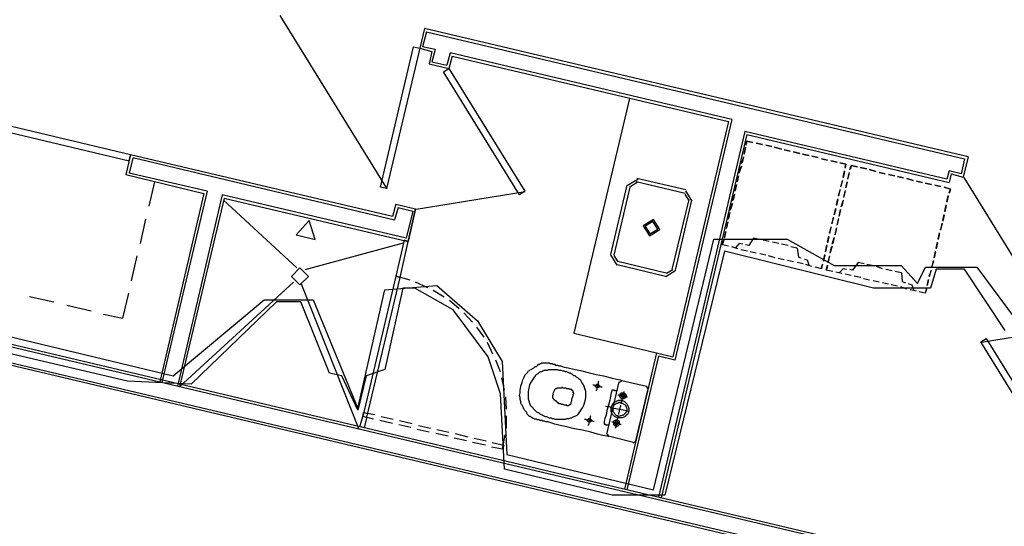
# Model space of a CAD drawing. Header units: feet. Extents: x -79 to 198, y -22 to 181.
# Tile 138 of 256: x 49 to 68, y 129 to 139. Entities that reach past the tile are written whole.
import ezdxf

# ---------------------------------------------------------------- set-up
doc = ezdxf.new("R2010")
doc.units = ezdxf.units.FT
for name, color, linetype in [('A-AREA-COMUN', 252, 'CONTINUOUS'), ('A-AREA-UNIDAD', 30, 'CONTINUOUS'), ('A-LINEA', 7, 'CONTINUOUS'), ('A-LINEA-FINA', 9, 'CONTINUOUS')]:
    doc.layers.add(name, color=color, linetype=linetype)

msp = doc.modelspace()

# ---------------------------------------------------------------- linework, layer by layer
at = {"layer": 'A-AREA-COMUN'}
msp.add_lwpolyline([(68.48, 133.0133), (67.68, 134.2222), (67.12, 134.2222), (67.008, 133.8489), (65.888, 133.8489), (62.96, 134.5778), (61.792, 129.7778), (60.752, 129.7778), (58.64, 130.2933), (58.56, 131.7689), (58.32, 132.4978), (57.632, 133.4222), (56.88, 133.8489), (56.64, 133.8489), (56.288, 132.2489), (55.92, 132.1244), (55.76, 131.4489), (55.44, 132.1244), (55.2, 132.1778), (54.64, 133.5822), (54.16, 133.5822), (52.48, 131.9644), (51.232, 132.0178), (46.16, 133.2089)], dxfattribs=at)
at = {"layer": 'A-AREA-UNIDAD'}
msp.add_lwpolyline([(46.432, 133.4933), (52.128, 132.1244), (53.92, 133.6178), (54.88, 133.6178), (55.76, 131.4844), (56.288, 133.8133), (57.312, 133.9022), (58.112, 133.2089), (58.592, 132.4089), (58.688, 130.5778), (61.568, 129.8844), (62.752, 134.8089), (64.192, 134.8089), (65.12, 134.2933), (66.432, 134.2933), (66.752, 133.9378), (66.912, 134.2578), (67.92, 134.2578), (68.672, 133.2444)], dxfattribs=at)
at = {"layer": 'A-LINEA'}
for p, q in [((54.2225, 139.209), (56.3288, 135.8003)), ((57.0667, 138.9511), (56.9733, 138.5644)), ((67.7467, 136.4311), (57.0667, 138.9511)), ((57.1067, 138.8844), (57.0267, 138.5911)), ((57.1067, 138.8844), (67.68, 136.3911)), ((56.9733, 138.5644), (57.2133, 138.4978)), ((57.28, 138.5378), (57.0267, 138.5911)), ((57.28, 138.5378), (57.2133, 138.2978)), ((57.2133, 138.4978), (57.16, 138.2578)), ((57.5733, 138.4711), (57.5067, 138.2311)), ((57.6133, 138.4044), (57.5467, 138.1644)), ((63.1067, 137.1644), (57.5733, 138.4711)), ((57.6133, 138.4044), (63.04, 137.1244)), ((57.16, 138.2578), (57.5467, 138.1644)), ((57.2133, 138.2978), (57.5067, 138.2311)), ((61.0933, 137.5778), (60, 132.9644)), ((63.04, 137.1244), (61.9467, 132.4978)), ((63.1067, 137.1644), (61.9867, 132.4311)), ((63.36, 136.9244), (61.6667, 129.7378)), ((63.4, 136.8711), (61.72, 129.7244)), ((67.3333, 135.9911), (63.36, 136.9244)), ((63.4, 136.8711), (67.3733, 135.9244)), ((63.3733, 136.6178), (63.3467, 136.4844)), ((63.3467, 136.4844), (63.3733, 136.6044)), ((63.3867, 136.6578), (63.4, 136.7378)), ((63.4, 136.7378), (63.52, 136.7111)), ((63.5867, 136.6978), (63.7067, 136.6711)), ((63.7067, 136.6711), (63.5867, 136.6978)), ((63.7733, 136.6578), (63.8933, 136.6311)), ((63.8933, 136.6311), (63.7733, 136.6578)), ((63.9467, 136.6178), (64.08, 136.5778)), ((64.08, 136.5778), (63.9467, 136.6178)), ((51.2933, 136.4711), (51.2, 136.0844)), ((51.3333, 136.4044), (51.2667, 136.1111)), ((56.44, 135.2578), (51.2933, 136.4711)), ((51.3333, 136.4178), (56.48, 135.1911)), ((63.2933, 136.2978), (63.3333, 136.4178)), ((63.3333, 136.4311), (63.3067, 136.3111)), ((64.1333, 136.5644), (64.2533, 136.5378)), ((64.2533, 136.5378), (64.1333, 136.5644)), ((64.32, 136.5244), (64.44, 136.4978)), ((64.44, 136.4978), (64.32, 136.5244)), ((64.4933, 136.4844), (64.6267, 136.4578)), ((64.6267, 136.4578), (64.4933, 136.4844)), ((64.68, 136.4444), (64.8, 136.4178)), ((64.8, 136.4178), (64.68, 136.4444)), ((67.7467, 136.4311), (67.6533, 136.0311)), ((63.2933, 136.2444), (63.2533, 136.1244)), ((63.2533, 136.1111), (63.28, 136.2311)), ((64.8667, 136.3911), (64.9867, 136.3644)), ((64.9867, 136.3644), (64.8667, 136.3911)), ((65.0533, 136.3511), (65.1733, 136.3244)), ((65.1733, 136.3244), (65.0533, 136.3511)), ((65.4267, 136.1778), (65.4533, 136.2578)), ((65.4533, 136.2578), (65.5733, 136.2311)), ((65.6267, 136.2178), (65.76, 136.1911)), ((65.76, 136.1911), (65.6267, 136.2178)), ((67.68, 136.3911), (67.6133, 136.0978)), ((51.2, 136.0844), (52.7333, 135.7111)), ((52.8, 135.7511), (51.2667, 136.1111)), ((63.2133, 135.9378), (63.24, 136.0578)), ((63.24, 136.0578), (63.2133, 135.9378)), ((65.2933, 136.0311), (65.32, 136.1511)), ((65.32, 136.1378), (65.2933, 136.0178)), ((65.4133, 136.1244), (65.3867, 136.0044)), ((65.3867, 135.9911), (65.4133, 136.1111)), ((65.8133, 136.1778), (65.9333, 136.1378)), ((65.9333, 136.1378), (65.8133, 136.1778)), ((66, 136.1244), (66.12, 136.0978)), ((66.12, 136.0978), (66, 136.1244)), ((66.1867, 136.0844), (66.3067, 136.0578)), ((66.3067, 136.0578), (66.1867, 136.0844)), ((66.36, 136.0444), (66.48, 136.0178)), ((66.48, 136.0178), (66.36, 136.0444)), ((67.3733, 136.1511), (67.3333, 135.9911)), ((67.6133, 136.0978), (67.3733, 136.1511)), ((67.4133, 136.0978), (67.3733, 135.9244)), ((67.4133, 136.0978), (67.6533, 136.0311)), ((67.6625, 136.0224), (69.7688, 132.6136)), ((51.76, 135.9378), (51.6533, 135.4578)), ((61.04, 135.8711), (60.72, 134.5111)), ((61.1067, 135.8578), (60.7867, 134.4978)), ((61.2583, 135.9866), (61.0578, 135.8628)), ((61.243, 135.9218), (61.1227, 135.8474)), ((62.1867, 135.7111), (61.2267, 135.9378)), ((62.2, 135.7778), (61.24, 136.0044)), ((63.2, 135.8844), (63.1733, 135.7644)), ((63.1733, 135.7511), (63.2, 135.8711)), ((65.28, 135.9644), (65.24, 135.8311)), ((65.2533, 135.8444), (65.28, 135.9644)), ((65.3467, 135.8178), (65.3733, 135.9378)), ((65.3733, 135.9378), (65.3467, 135.8178)), ((66.5467, 136.0044), (66.6667, 135.9644)), ((66.6667, 135.9644), (66.5467, 136.0044)), ((66.7333, 135.9511), (66.8533, 135.9244)), ((66.8533, 135.9244), (66.7333, 135.9511)), ((66.9067, 135.9111), (67.0267, 135.8844)), ((67.0267, 135.8844), (66.9067, 135.9111)), ((67.0933, 135.8711), (67.2133, 135.8444)), ((67.2133, 135.8444), (67.0933, 135.8711)), ((52.7333, 135.7111), (51.8667, 132.0044)), ((52.8, 135.7511), (51.9067, 131.9911)), ((53.0933, 135.6844), (52.2133, 131.9244)), ((56.7067, 134.8311), (53.0933, 135.6844)), ((56.9021, 135.4003), (59.0427, 135.7474)), ((62.264, 135.5748), (62.1897, 135.6951)), ((62.3289, 135.5595), (62.205, 135.76)), ((63.12, 135.5644), (63.16, 135.6844)), ((63.16, 135.6978), (63.1333, 135.5778)), ((65.2, 135.6711), (65.24, 135.7911)), ((65.2267, 135.7778), (65.2, 135.6578)), ((65.3333, 135.7644), (65.3067, 135.6444)), ((65.3067, 135.6311), (65.3333, 135.7511)), ((67.3333, 135.5511), (67.36, 135.6711)), ((67.36, 135.6578), (67.3333, 135.5378)), ((53.1333, 135.6178), (52.2533, 131.9111)), ((54.56, 134.2444), (53.12, 135.5778)), ((53.1333, 135.6178), (56.7467, 134.7644)), ((56.5067, 135.4978), (56.44, 135.2578)), ((56.5467, 135.4311), (56.48, 135.1911)), ((56.5067, 135.4978), (56.8933, 135.4044)), ((56.5467, 135.4311), (56.84, 135.3644)), ((61.9333, 134.2178), (62.2667, 135.5911)), ((62, 134.2044), (62.32, 135.5778)), ((63.08, 135.3778), (63.1067, 135.5111)), ((63.12, 135.5111), (63.08, 135.3911)), ((65.16, 135.4844), (65.1867, 135.6044)), ((65.1867, 135.5911), (65.16, 135.4711)), ((65.2533, 135.4444), (65.2933, 135.5644)), ((65.2933, 135.5778), (65.2667, 135.4578)), ((67.2933, 135.3644), (67.32, 135.4844)), ((67.32, 135.4711), (67.2933, 135.3511)), ((56.6533, 134.3511), (56.8933, 135.4044)), ((56.84, 135.3644), (56.7067, 134.8311)), ((56.8933, 135.4044), (56.7467, 134.7644)), ((63.0667, 135.3378), (63.04, 135.2178)), ((63.04, 135.2044), (63.0667, 135.3244)), ((65.08, 135.1111), (65.1067, 135.2444)), ((65.12, 135.2978), (65.1467, 135.4178)), ((65.1467, 135.4044), (65.12, 135.2844)), ((65.2133, 135.2578), (65.24, 135.3911)), ((65.24, 135.3911), (65.2133, 135.2711)), ((67.2533, 135.1778), (67.28, 135.2978)), ((67.28, 135.2844), (67.2533, 135.1644)), ((51.5867, 135.2044), (51.48, 134.7244)), ((63.0267, 135.1511), (63, 135.0311)), ((63, 135.0178), (63.0267, 135.1378)), ((65.0267, 134.9378), (65.0667, 135.0578)), ((65.0533, 135.0444), (65.0267, 134.9244)), ((65.1067, 135.2311), (65.0667, 135.1111)), ((65.2, 135.2178), (65.1733, 135.0978)), ((65.1733, 135.0844), (65.2, 135.2044)), ((67.24, 135.1111), (67.2, 134.9911)), ((67.2133, 134.9911), (67.24, 135.1244)), ((62.96, 134.8311), (62.9867, 134.9644)), ((62.9867, 134.9644), (62.96, 134.8444)), ((64.9867, 134.7511), (65.0133, 134.8711)), ((65.0133, 134.8578), (64.9867, 134.7378)), ((65.16, 135.0311), (65.1333, 134.9111)), ((65.1333, 134.8978), (65.16, 135.0178)), ((67.16, 134.8178), (67.1867, 134.9378)), ((67.1867, 134.9244), (67.16, 134.8044)), ((54.72, 134.2178), (56.6533, 134.7378)), ((56.6933, 134.7378), (56.6933, 134.7378)), ((62.9467, 134.7911), (62.92, 134.7111)), ((63.04, 134.6711), (62.92, 134.6978)), ((63.2267, 134.6178), (63.1067, 134.6578)), ((63.2267, 134.6178), (63.1067, 134.6578)), ((63.6533, 134.8044), (63.5333, 134.8311)), ((63.84, 134.7644), (63.72, 134.7911)), ((64.0267, 134.7244), (63.9067, 134.7511)), ((64.2133, 134.6844), (64.08, 134.7111)), ((64.3867, 134.6311), (64.2667, 134.6578)), ((64.9467, 134.5644), (64.9733, 134.6978)), ((64.9733, 134.6844), (64.9467, 134.5644)), ((65.08, 134.6711), (65.04, 134.5511)), ((65.04, 134.5378), (65.0667, 134.6578)), ((65.08, 134.7111), (65.12, 134.8444)), ((65.12, 134.8444), (65.0933, 134.7244)), ((67.12, 134.6311), (67.1467, 134.7511)), ((67.1467, 134.7378), (67.12, 134.6178)), ((51.4133, 134.4844), (51.3067, 133.9911)), ((60.7245, 134.5028), (60.8484, 134.3022)), ((60.7893, 134.4874), (60.8637, 134.3671)), ((63.4133, 134.5778), (63.28, 134.6044)), ((63.4133, 134.5778), (63.28, 134.6044)), ((63.5867, 134.5378), (63.4667, 134.5644)), ((63.5867, 134.5378), (63.4667, 134.5644)), ((63.7733, 134.4978), (63.6533, 134.5244)), ((63.7733, 134.4978), (63.6533, 134.5244)), ((63.96, 134.4444), (63.8267, 134.4844)), ((63.96, 134.4444), (63.8267, 134.4844)), ((64.9067, 134.3911), (64.9333, 134.5111)), ((64.9333, 134.4978), (64.9067, 134.3778)), ((65.0267, 134.4844), (65, 134.3644)), ((65, 134.3511), (65.0267, 134.4711)), ((67.08, 134.4444), (67.1067, 134.5778)), ((67.1067, 134.5644), (67.08, 134.4444)), ((60.8533, 134.3111), (61.8, 134.0844)), ((60.8667, 134.3778), (61.8133, 134.1511)), ((64.1333, 134.4044), (64.0133, 134.4311)), ((64.1333, 134.4044), (64.0133, 134.4311)), ((64.32, 134.3644), (64.2, 134.3911)), ((64.32, 134.3644), (64.2, 134.3911)), ((64.5067, 134.3244), (64.3867, 134.3511)), ((64.5067, 134.3244), (64.3867, 134.3511)), ((64.68, 134.2711), (64.56, 134.3111)), ((64.68, 134.2711), (64.56, 134.3111)), ((64.8667, 134.2578), (64.8933, 134.3244)), ((64.9867, 134.2978), (64.9733, 134.2311)), ((65.7067, 134.3244), (65.5867, 134.3511)), ((65.8933, 134.2844), (65.76, 134.3111)), ((66.0667, 134.2311), (65.9467, 134.2711)), ((67.0667, 134.3778), (67.0267, 134.2578)), ((67.04, 134.2711), (67.0667, 134.3911)), ((56.7867, 134.0044), (56.5067, 134.0844)), ((61.8084, 134.0756), (62.0089, 134.1995)), ((61.8237, 134.1405), (61.944, 134.2148)), ((64.8667, 134.2311), (64.7467, 134.2578)), ((65.0933, 134.1778), (64.96, 134.2044)), ((65.2667, 134.1378), (65.1467, 134.1644)), ((65.2667, 134.1378), (65.1467, 134.1644)), ((65.4533, 134.0978), (65.3333, 134.1244)), ((65.4533, 134.0978), (65.3333, 134.1244)), ((65.64, 134.0578), (65.5067, 134.0844)), ((65.64, 134.0578), (65.5067, 134.0844)), ((66.2533, 134.1911), (66.1333, 134.2178)), ((66.44, 134.1511), (66.3067, 134.1778)), ((66.9867, 134.0844), (67.0267, 134.2044)), ((67.0133, 134.1911), (66.9867, 134.0711)), ((52.2533, 131.9111), (54.4933, 133.9644)), ((55.7867, 131.0711), (54.6533, 133.9244)), ((57.1333, 133.8578), (56.8933, 133.9644)), ((65.8133, 134.0044), (65.6933, 134.0311)), ((65.8133, 134.0044), (65.6933, 134.0311)), ((66, 133.9644), (65.88, 133.9911)), ((66, 133.9644), (65.88, 133.9911)), ((66.1867, 133.9244), (66.0667, 133.9511)), ((66.1867, 133.9244), (66.0667, 133.9511)), ((66.36, 133.8844), (66.24, 133.9111)), ((66.36, 133.8844), (66.24, 133.9111)), ((66.9733, 134.0178), (66.9467, 133.8978)), ((66.9467, 133.8978), (66.9733, 134.0178)), ((51.2533, 133.7511), (51.1333, 133.2578)), ((57.4533, 133.6711), (57.24, 133.8044)), ((66.5467, 133.8311), (66.4267, 133.8711)), ((66.5467, 133.8311), (66.4267, 133.8711)), ((66.7333, 133.7911), (66.6133, 133.8178)), ((66.7333, 133.7911), (66.6133, 133.8178)), ((66.9067, 133.7511), (66.7867, 133.7778)), ((66.92, 133.7644), (66.9333, 133.8444)), ((49.3067, 133.6844), (49.7867, 133.5778)), ((50.04, 133.5111), (50.52, 133.4044)), ((57.7467, 133.4444), (57.56, 133.6044)), ((75.3067, 126.4711), (45.9733, 133.3911)), ((46.04, 133.4311), (75.32, 126.5244)), ((50.76, 133.3378), (51.1333, 133.2578)), ((58.0133, 133.1778), (57.84, 133.3644)), ((70.1512, 133.1286), (68.0107, 132.7814)), ((58.24, 132.8844), (58.0933, 133.0844)), ((60, 132.9644), (61.6267, 132.5778)), ((47.28, 132.7778), (75.24, 126.1778)), ((58.4133, 132.5511), (58.3067, 132.7778)), ((75.2267, 126.1244), (47.32, 132.7111)), ((61.6267, 132.5778), (61, 129.8978)), ((61.6267, 132.5778), (61.9467, 132.4978)), ((58.56, 132.2044), (58.4667, 132.4311)), ((61.6667, 132.5111), (61.04, 129.8844)), ((61.9867, 132.4311), (61.6667, 132.5111)), ((58.64, 131.8444), (58.5867, 132.0844)), ((60.6533, 130.9778), (60.8933, 132.0044)), ((60.9507, 132.0299), (60.8946, 131.9952)), ((60.9467, 132.0311), (61.4267, 131.9244)), ((61.4533, 131.8711), (61.2133, 130.8444)), ((61.4654, 131.8671), (61.4307, 131.9232)), ((58.68, 131.4711), (58.6667, 131.7111)), ((55.9067, 131.3644), (55.9067, 131.3644)), ((55.88, 131.2711), (55.88, 131.2711)), ((55.88, 131.2711), (55.88, 131.2711)), ((56.44, 131.1911), (56.1867, 131.2444)), ((56.2133, 131.3244), (56.4533, 131.2711)), ((56.5733, 131.2444), (56.8267, 131.1911)), ((58.68, 131.0978), (58.68, 131.3378)), ((56.8, 131.1111), (56.56, 131.1644)), ((57.16, 131.0178), (56.92, 131.0711)), ((56.9467, 131.1511), (57.1867, 131.0978)), ((57.5333, 130.9378), (57.2933, 130.9911)), ((57.3067, 131.0711), (57.5467, 131.0178)), ((57.6667, 130.9911), (57.92, 130.9244)), ((60.6546, 130.9818), (60.6893, 130.9257)), ((57.8933, 130.8444), (57.6533, 130.8978)), ((58.2667, 130.7644), (58.0133, 130.8178)), ((58.04, 130.8978), (58.28, 130.8444)), ((61.1733, 130.8178), (60.68, 130.9378)), ((61.1693, 130.8057), (61.2254, 130.8404)), ((58.6, 130.6844), (58.3867, 130.7244))]:
    msp.add_line(p, q, dxfattribs=at)
for points in [[(56.9733, 138.5644), (56.32, 135.8044), (56.2, 135.8311), (56.8533, 138.5911), (56.9733, 138.5644)], [(57.5467, 138.1644), (59.04, 135.7511), (58.9333, 135.6844), (57.44, 138.0978), (57.5467, 138.1644)], [(48.5067, 137.0044), (51.2667, 136.3511), (51.2933, 136.4711), (48.5333, 137.1244), (48.5067, 137.0044)], [(63.52, 136.7111), (63.4, 136.7378), (63.3867, 136.6711)], [(65.2267, 136.3111), (65.3467, 136.2844), (65.3333, 136.2044)], [(65.3333, 136.2178), (65.3467, 136.2844), (65.2267, 136.3111)], [(65.5733, 136.2311), (65.4533, 136.2578), (65.44, 136.1911)], [(67.28, 135.8311), (67.4, 135.7911), (67.3733, 135.7111)], [(67.3733, 135.7244), (67.4, 135.7911), (67.28, 135.8311)], [(61.4884, 134.8756), (61.6889, 134.9995), (61.565, 135.2), (61.3645, 135.0761), (61.4884, 134.8756)], [(61.4976, 134.9145), (61.6499, 135.0087), (61.5558, 135.1611), (61.4034, 135.0669), (61.4976, 134.9145)], [(56.6667, 134.7911), (56.5067, 134.0844), (56.5867, 134.0578), (56.7467, 134.7644), (56.6667, 134.7911)], [(63.04, 134.6711), (62.92, 134.6978), (62.9333, 134.7778)], [(63.32, 134.7111), (63.2533, 134.7244), (63.1733, 134.6311)], [(63.5333, 134.8311), (63.44, 134.6844), (63.3733, 134.6978)], [(64.3867, 134.6311), (64.4133, 134.4578), (64.4667, 134.4444)], [(64.5333, 134.4178), (64.5867, 134.4044), (64.6267, 134.2844)], [(64.88, 134.3111), (64.8667, 134.2311), (64.7467, 134.2578)], [(65.0933, 134.1778), (64.96, 134.2044), (64.9867, 134.2978)], [(65.5867, 134.3511), (65.48, 134.2044), (65.4267, 134.2178)], [(54.7867, 134.0778), (54.62, 134.2444), (54.4533, 134.0778), (54.62, 133.9111), (54.7867, 134.0778)], [(55.9333, 131.3111), (56.5867, 134.0578), (56.5067, 134.0844), (55.8533, 131.3244), (55.9333, 131.3111)], [(56.5467, 134.1111), (56.5467, 134.1111), (56.5467, 134.1111)], [(65.36, 134.2178), (65.2933, 134.2311), (65.2133, 134.1511)], [(66.44, 134.1511), (66.4533, 133.9778), (66.52, 133.9511)], [(56.5333, 134.0311), (56.5333, 134.0311), (56.5333, 134.0311)], [(66.5733, 133.9378), (66.64, 133.9111), (66.68, 133.8044)], [(66.9333, 133.8311), (66.9067, 133.7511), (66.7867, 133.7778)], [(69.4933, 130.3778), (68, 132.7911), (68.1067, 132.8578), (69.6, 130.4444), (69.4933, 130.3778)], [(60.68, 130.9378), (60.6533, 130.9378), (60.5733, 130.9511), (60.4667, 130.9778), (60.3333, 131.0178), (60.1733, 131.0578), (60.0133, 131.0844), (59.8667, 131.1244), (59.7333, 131.1511), (59.6267, 131.1778), (59.5467, 131.2044), (59.4933, 131.2178), (59.4533, 131.2178), (59.4267, 131.2311), (59.4, 131.2311), (59.3867, 131.2311), (59.3867, 131.2444), (59.3733, 131.2444), (59.36, 131.2444), (59.3467, 131.2444), (59.3333, 131.2444), (59.32, 131.2578), (59.3067, 131.2578), (59.28, 131.2578), (59.2667, 131.2711), (59.2533, 131.2711), (59.24, 131.2711), (59.2267, 131.2711), (59.2133, 131.2844), (59.2, 131.2844), (59.1867, 131.2978), (59.1733, 131.2978), (59.16, 131.3111), (59.1467, 131.3244), (59.1333, 131.3244), (59.12, 131.3378), (59.1067, 131.3511), (59.0933, 131.3644), (59.08, 131.3911), (59.08, 131.4044), (59.0667, 131.4178), (59.0533, 131.4311), (59.04, 131.4444), (59.0267, 131.4711), (59.0133, 131.4844), (59.0133, 131.4978), (59, 131.5244), (58.9867, 131.5511), (58.9733, 131.5644), (58.96, 131.5911), (58.96, 131.6178), (58.9467, 131.6578), (58.9467, 131.6978), (58.9333, 131.7378), (58.9467, 131.7911), (58.9467, 131.8444), (58.96, 131.9244), (58.9867, 131.9911), (59, 132.0444), (59.0267, 132.0978), (59.04, 132.1378), (59.0667, 132.1644), (59.0933, 132.1911), (59.1067, 132.2178), (59.1333, 132.2311), (59.1467, 132.2444), (59.1733, 132.2578), (59.1867, 132.2711), (59.2133, 132.2844), (59.2267, 132.2978), (59.24, 132.3111), (59.2667, 132.3111), (59.28, 132.3244), (59.2933, 132.3378), (59.3067, 132.3511), (59.3333, 132.3511), (59.3467, 132.3644), (59.36, 132.3644), (59.3733, 132.3778), (59.4, 132.3778), (59.4133, 132.3778), (59.4267, 132.3778), (59.44, 132.3778), (59.4533, 132.3778), (59.4667, 132.3778), (59.48, 132.3778), (59.5067, 132.3778), (59.52, 132.3778), (59.5333, 132.3644), (59.5467, 132.3644), (59.56, 132.3644), (59.5733, 132.3644), (59.5867, 132.3511), (59.6, 132.3511), (59.6133, 132.3511), (59.6267, 132.3511), (59.64, 132.3378), (59.6533, 132.3378), (59.6667, 132.3378), (59.68, 132.3378), (59.7067, 132.3244), (59.7467, 132.3244), (59.8133, 132.2978), (59.8933, 132.2844), (60, 132.2578), (60.1333, 132.2311), (60.28, 132.1911), (60.44, 132.1511), (60.5867, 132.1244), (60.7333, 132.0844), (60.84, 132.0578), (60.92, 132.0444), (60.9467, 132.0311)], [(60.2267, 131.6311), (60.24, 131.6978), (60.24, 131.7511), (60.24, 131.8178), (60.2267, 131.8578), (60.2133, 131.8978), (60.2, 131.9378), (60.1867, 131.9644), (60.16, 131.9911), (60.1467, 132.0178), (60.1333, 132.0444), (60.1067, 132.0578), (60.0933, 132.0711), (60.08, 132.0844), (60.0533, 132.0978), (60.04, 132.1111), (60.0267, 132.1244), (60, 132.1244), (59.9867, 132.1378), (59.9733, 132.1511), (59.9467, 132.1644), (59.9333, 132.1778), (59.9067, 132.1778), (59.8933, 132.1911), (59.8667, 132.2044), (59.84, 132.2044), (59.8133, 132.2178), (59.7867, 132.2178), (59.76, 132.2311), (59.7333, 132.2311), (59.7067, 132.2311), (59.68, 132.2444), (59.6533, 132.2444), (59.6267, 132.2444), (59.6, 132.2444), (59.5867, 132.2444), (59.56, 132.2444), (59.5467, 132.2444), (59.52, 132.2444), (59.5067, 132.2444), (59.48, 132.2311), (59.4667, 132.2311), (59.44, 132.2311), (59.4267, 132.2311), (59.4133, 132.2311), (59.3867, 132.2178), (59.3733, 132.2044), (59.3467, 132.2044), (59.32, 132.1911), (59.2933, 132.1644), (59.2667, 132.1511), (59.24, 132.1244), (59.2133, 132.0844), (59.1867, 132.0444), (59.16, 132.0044), (59.1333, 131.9511), (59.12, 131.8844), (59.1067, 131.8178), (59.1067, 131.7644), (59.1067, 131.7111), (59.1067, 131.6711), (59.12, 131.6311), (59.1333, 131.5911), (59.1467, 131.5511), (59.16, 131.5244), (59.1867, 131.5111), (59.2, 131.4844), (59.2133, 131.4711), (59.2267, 131.4578), (59.24, 131.4444), (59.2533, 131.4311), (59.2667, 131.4178), (59.2933, 131.4044), (59.3067, 131.4044), (59.32, 131.3911), (59.3333, 131.3778), (59.36, 131.3644), (59.3733, 131.3644), (59.3867, 131.3511), (59.4133, 131.3378), (59.44, 131.3244), (59.4667, 131.3244), (59.4933, 131.3111), (59.52, 131.2978), (59.5467, 131.2978), (59.5733, 131.2844), (59.6, 131.2844), (59.6267, 131.2711), (59.6533, 131.2711), (59.6667, 131.2711), (59.6933, 131.2711), (59.72, 131.2711), (59.7467, 131.2711), (59.76, 131.2711), (59.7867, 131.2711), (59.8, 131.2711), (59.8267, 131.2711), (59.84, 131.2711), (59.8667, 131.2844), (59.88, 131.2844), (59.9067, 131.2844), (59.9333, 131.2978), (59.96, 131.2978), (59.9733, 131.3111), (60, 131.3244), (60.04, 131.3378), (60.0667, 131.3511), (60.0933, 131.3778), (60.12, 131.4178), (60.1467, 131.4578), (60.1733, 131.4978), (60.2, 131.5511), (60.2267, 131.6311)], [(60.3733, 131.9511), (60.4, 131.9511), (60.4133, 131.9378), (60.4533, 131.9378), (60.48, 131.9244), (60.5067, 131.9244), (60.5333, 131.9111), (60.5467, 131.9111), (60.56, 131.9111)], [(60.4267, 131.9378), (60.44, 131.9378), (60.44, 131.9511), (60.4533, 131.9644), (60.4667, 131.9644), (60.48, 131.9644), (60.48, 131.9511), (60.4933, 131.9511), (60.4933, 131.9378), (60.5067, 131.9378), (60.5067, 131.9244), (60.4933, 131.9111), (60.4933, 131.8978), (60.48, 131.8978), (60.4667, 131.8978), (60.4533, 131.8978), (60.44, 131.8978), (60.44, 131.9111), (60.4267, 131.9111), (60.4267, 131.9244), (60.4267, 131.9378)], [(60.4933, 132.0178), (60.48, 132.0044), (60.48, 131.9911), (60.48, 131.9644), (60.4667, 131.9378), (60.4667, 131.9111), (60.4533, 131.8844), (60.4533, 131.8578), (60.44, 131.8444), (60.44, 131.8311)], [(59.9467, 131.5778), (59.9467, 131.5911), (59.9467, 131.6044), (59.96, 131.6311), (59.96, 131.6711), (59.9733, 131.6978), (59.9867, 131.7378), (59.9867, 131.7644), (60, 131.7778), (60, 131.7911), (59.9867, 131.7911), (59.9867, 131.8044), (59.9867, 131.8178), (59.9867, 131.8311), (59.9733, 131.8311), (59.9733, 131.8444), (59.96, 131.8444), (59.96, 131.8578), (59.9467, 131.8578), (59.9333, 131.8578), (59.92, 131.8578), (59.9067, 131.8711), (59.8933, 131.8711), (59.8667, 131.8711), (59.8533, 131.8844), (59.84, 131.8844), (59.8267, 131.8844), (59.8133, 131.8844), (59.8, 131.8844), (59.7867, 131.8844), (59.7867, 131.8978), (59.7733, 131.8978), (59.76, 131.8978), (59.76, 131.8844), (59.7467, 131.8844), (59.7333, 131.8844), (59.72, 131.8844), (59.7067, 131.8844), (59.6933, 131.8844), (59.68, 131.8844), (59.6667, 131.8844), (59.6533, 131.8711), (59.64, 131.8711), (59.6267, 131.8578), (59.6133, 131.8311), (59.6, 131.8044), (59.5867, 131.7778)], [(59.9467, 131.5778), (59.9333, 131.5778), (59.9333, 131.5644), (59.92, 131.5644), (59.92, 131.5511), (59.9067, 131.5511), (59.8933, 131.5378), (59.88, 131.5378), (59.8667, 131.5378), (59.8667, 131.5511), (59.8533, 131.5511), (59.84, 131.5511), (59.8267, 131.5511), (59.8133, 131.5511), (59.8, 131.5644), (59.7867, 131.5644), (59.7733, 131.5644), (59.76, 131.5644), (59.7467, 131.5778), (59.7333, 131.5778), (59.72, 131.5778), (59.7067, 131.5778), (59.7067, 131.5911), (59.6933, 131.5911), (59.68, 131.6044), (59.6667, 131.6044), (59.6667, 131.6178), (59.6533, 131.6178), (59.6533, 131.6311), (59.64, 131.6311), (59.6267, 131.6444), (59.6133, 131.6444), (59.6133, 131.6578), (59.6, 131.6711), (59.5867, 131.6844), (59.5867, 131.7111), (59.5867, 131.7378), (59.6, 131.7778)], [(60.8533, 131.8311), (60.84, 131.8311), (60.8267, 131.8311), (60.8, 131.8311), (60.8, 131.8444), (60.7867, 131.8444), (60.7733, 131.8444), (60.76, 131.8444), (60.7467, 131.8444), (60.7467, 131.8311), (60.7467, 131.8178), (60.7333, 131.7911), (60.72, 131.7244), (60.7067, 131.6444), (60.68, 131.5511), (60.6533, 131.4444), (60.64, 131.3511), (60.6133, 131.2844), (60.6, 131.2311), (60.6, 131.2044), (60.6, 131.1911), (60.6, 131.1778), (60.6133, 131.1778), (60.6267, 131.1778), (60.6267, 131.1644), (60.64, 131.1644), (60.6533, 131.1644), (60.6667, 131.1644), (60.68, 131.1644), (60.6933, 131.1511)], [(60.8667, 131.7511), (60.88, 131.7511), (60.8933, 131.7511), (60.92, 131.7378), (60.9467, 131.7378), (60.9733, 131.7244), (61.0133, 131.7244), (61.0267, 131.7111), (61.0533, 131.7111)], [(60.9067, 131.7511), (60.92, 131.7644), (60.92, 131.7778), (60.9333, 131.7778), (60.9333, 131.7911), (60.9467, 131.7911), (60.96, 131.7911), (60.9733, 131.7911), (60.9867, 131.7911), (61, 131.7778), (61.0133, 131.7778), (61.0133, 131.7644), (61.0267, 131.7511), (61.0267, 131.7378), (61.0267, 131.7244), (61.0267, 131.7111), (61.0133, 131.6978), (61.0133, 131.6844), (61, 131.6844), (60.9867, 131.6711), (60.9733, 131.6711), (60.96, 131.6711), (60.9467, 131.6711), (60.9333, 131.6844), (60.92, 131.6844), (60.92, 131.6978), (60.9067, 131.7111), (60.9067, 131.7244), (60.9067, 131.7378), (60.9067, 131.7511)], [(60.9867, 131.8178), (60.9867, 131.7911), (60.9733, 131.7644), (60.96, 131.7244), (60.96, 131.6844), (60.9467, 131.6578), (60.9467, 131.6178), (60.9333, 131.6044), (60.9333, 131.5911)], [(60.9333, 131.7378), (60.9333, 131.7511), (60.9467, 131.7511), (60.9467, 131.7644), (60.96, 131.7644), (60.9733, 131.7644), (60.9867, 131.7644), (60.9867, 131.7511), (61, 131.7511), (61, 131.7378), (61, 131.7244), (60.9867, 131.7111), (60.9867, 131.6978), (60.9733, 131.6978), (60.96, 131.6978), (60.9467, 131.7111), (60.9333, 131.7244), (60.9333, 131.7378)], [(60.7333, 131.5111), (60.7467, 131.5378), (60.76, 131.5644), (60.7733, 131.5911), (60.8, 131.6044), (60.8267, 131.6178), (60.8533, 131.6311), (60.88, 131.6444), (60.9067, 131.6444), (60.9467, 131.6444), (60.9733, 131.6311), (61, 131.6178), (61.0267, 131.5911), (61.04, 131.5778), (61.0533, 131.5511), (61.0667, 131.5244), (61.08, 131.4844), (61.08, 131.4578), (61.08, 131.4311), (61.0667, 131.3911), (61.0533, 131.3644), (61.0267, 131.3511), (61.0133, 131.3244), (60.9867, 131.3111), (60.96, 131.2978), (60.92, 131.2978), (60.8933, 131.2978), (60.8667, 131.2978), (60.8267, 131.3111), (60.8, 131.3244), (60.7867, 131.3378), (60.76, 131.3644), (60.7467, 131.3911), (60.7333, 131.4178), (60.7333, 131.4444), (60.7333, 131.4711), (60.7333, 131.5111)], [(60.7733, 131.4978), (60.7733, 131.5244), (60.7867, 131.5378), (60.8, 131.5644), (60.8267, 131.5778), (60.84, 131.5911), (60.8667, 131.5911), (60.8933, 131.6044), (60.9067, 131.6044), (60.9333, 131.5911), (60.96, 131.5911), (60.9733, 131.5778), (61, 131.5644), (61.0133, 131.5511), (61.0267, 131.5244), (61.0267, 131.5111), (61.04, 131.4844), (61.04, 131.4578), (61.04, 131.4311), (61.0267, 131.4178), (61.0133, 131.3911), (61, 131.3778), (60.9867, 131.3511), (60.96, 131.3511), (60.9467, 131.3378), (60.92, 131.3378), (60.8933, 131.3244), (60.8667, 131.3378), (60.8533, 131.3378), (60.8267, 131.3511), (60.8133, 131.3644), (60.8, 131.3911), (60.7867, 131.4044), (60.7733, 131.4311), (60.7733, 131.4444), (60.7733, 131.4711), (60.7733, 131.4978)], [(56.0667, 131.2711), (55.8533, 131.3244), (55.8667, 131.4044), (56.0933, 131.3644)], [(60.6267, 131.5378), (60.6533, 131.5244), (60.6933, 131.5244), (60.7467, 131.4978), (60.8267, 131.4844), (60.8933, 131.4711), (60.9733, 131.4578), (61.0267, 131.4444), (61.0667, 131.4311), (61.08, 131.4311)], [(60.92, 131.5511), (60.92, 131.5378), (60.92, 131.5244), (60.9067, 131.4978), (60.9067, 131.4711), (60.8933, 131.4444), (60.8933, 131.4178), (60.88, 131.3911), (60.88, 131.3778), (60.88, 131.3644)], [(55.8, 131.1244), (55.8533, 131.3244), (55.9333, 131.3111), (55.88, 131.1111), (55.8, 131.1244)], [(60.2133, 131.2711), (60.24, 131.2711), (60.2533, 131.2578), (60.2933, 131.2578), (60.32, 131.2444), (60.3467, 131.2444), (60.3733, 131.2311), (60.3867, 131.2311), (60.4, 131.2311)], [(60.2667, 131.2578), (60.28, 131.2578), (60.28, 131.2711), (60.2933, 131.2844), (60.3067, 131.2844), (60.32, 131.2844), (60.32, 131.2711), (60.3333, 131.2711), (60.3333, 131.2578), (60.3467, 131.2578), (60.3467, 131.2444), (60.3333, 131.2311), (60.3333, 131.2178), (60.32, 131.2178), (60.3067, 131.2178), (60.2933, 131.2178), (60.28, 131.2178), (60.28, 131.2311), (60.2667, 131.2444), (60.2667, 131.2578)], [(60.3333, 131.3378), (60.32, 131.3244), (60.32, 131.3111), (60.32, 131.2844), (60.3067, 131.2578), (60.3067, 131.2311), (60.2933, 131.2044), (60.2933, 131.1778), (60.28, 131.1644), (60.28, 131.1511)], [(60.7467, 131.2178), (60.7733, 131.2178), (60.7867, 131.2044), (60.8267, 131.2044), (60.8533, 131.1911), (60.88, 131.1911), (60.9067, 131.1778), (60.92, 131.1778), (60.9333, 131.1778)], [(60.7867, 131.2044), (60.7867, 131.2178), (60.7867, 131.2311), (60.8, 131.2444), (60.8133, 131.2444), (60.8267, 131.2578), (60.84, 131.2578), (60.8533, 131.2578), (60.8667, 131.2578), (60.8667, 131.2444), (60.88, 131.2444), (60.8933, 131.2311), (60.8933, 131.2178), (60.8933, 131.2044), (60.8933, 131.1911), (60.8933, 131.1778), (60.8933, 131.1644), (60.88, 131.1511), (60.8667, 131.1378), (60.8533, 131.1378), (60.84, 131.1378), (60.8267, 131.1378), (60.8133, 131.1378), (60.8133, 131.1511), (60.8, 131.1511), (60.7867, 131.1644), (60.7867, 131.1778), (60.7867, 131.1911), (60.7867, 131.2044)], [(60.8667, 131.3244), (60.8667, 131.3111), (60.8667, 131.2978), (60.8533, 131.2711), (60.8533, 131.2311), (60.84, 131.1911), (60.8267, 131.1644), (60.8267, 131.1244), (60.8267, 131.1111), (60.8133, 131.0978)], [(60.8133, 131.2044), (60.8133, 131.2178), (60.8267, 131.2178), (60.8267, 131.2311), (60.84, 131.2311), (60.8533, 131.2311), (60.8533, 131.2178), (60.8667, 131.2178), (60.8667, 131.2044), (60.8667, 131.1911), (60.8667, 131.1778), (60.8533, 131.1778), (60.8533, 131.1644), (60.84, 131.1644), (60.8267, 131.1644), (60.8133, 131.1778), (60.8133, 131.1911), (60.8133, 131.2044)], [(58.4, 130.8178), (58.6267, 130.7644), (58.6, 130.6844), (58.6533, 130.9644)]]:
    msp.add_lwpolyline(points, dxfattribs=at)
at = {"layer": 'A-LINEA-FINA'}
msp.add_lwpolyline([(54.5467, 134.8978), (54.92, 134.8044), (54.8, 135.1778), (54.5467, 134.8978), (54.5467, 134.8978)], dxfattribs=at)

doc.saveas('drawing.dxf')
